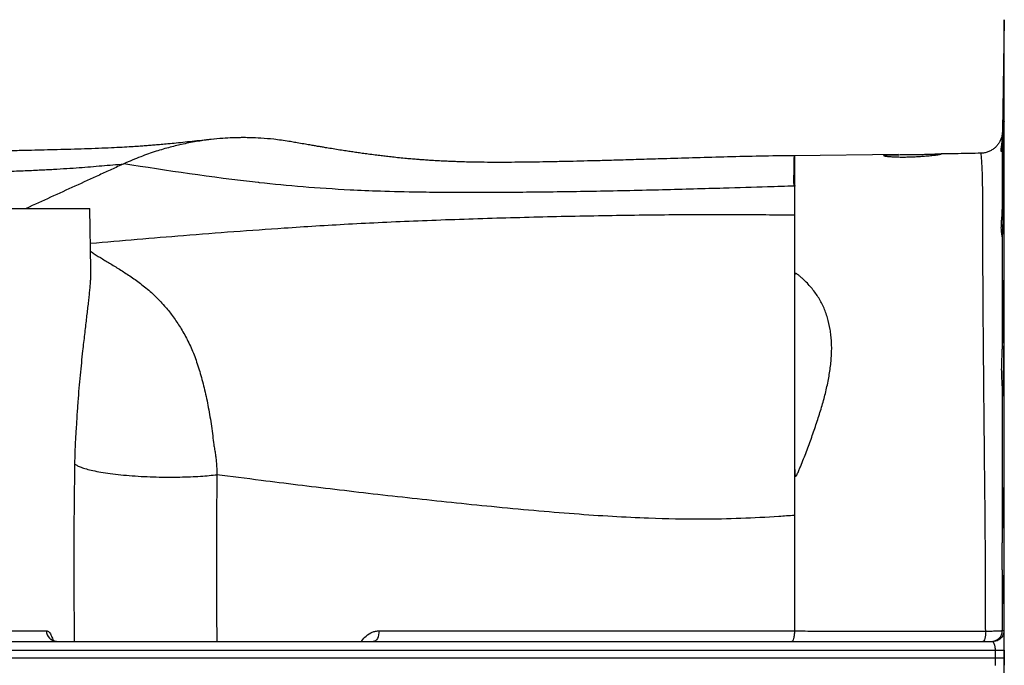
# Model space of a CAD drawing. Header units: millimetres. Extents: x 1137 to 5808, y 1046 to 5834.
# Tile 7 of 18: x 2914 to 3812, y 1739 to 2328. Entities that reach past the tile are written whole.
import ezdxf

# ---------------------------------------------------------------- set-up
doc = ezdxf.new("R2010")
doc.units = ezdxf.units.MM
doc.header["$LTSCALE"] = 2

msp = doc.modelspace()

# ---------------------------------------------------------------- linework, layer by layer
at = {"color": 7, "linetype": 'Continuous', "lineweight": 25}
for p, q in [((3811.6, 2328.24), (3809.81, 2225.91)), ((3620.09, 2204.12), (3620.02, 2204.12)), ((3715.03, 2205.22), (3620.07, 2204.1)), ((3008.71, 2196.8), (3008.6, 2196.75)), ((1398.5, 2156.1), (2977.74, 2156.1)), ((2978.7, 2100.62), (2977.74, 2156.1)), ((2784.29, 1770.93), (2938.08, 1770.93)), ((2777.03, 1761.1), (3801.26, 1761.1)), ((3803.53, 1752.96), (2777.03, 1752.96)), ((3803.53, 1746.1), (3803.53, 1752.96)), ((3811.53, 1752.82), (3811.52, 1746.1)), ((2777.14, 1746.1), (3803.53, 1746.1)), ((3803.53, 1739.24), (3803.53, 1746.1)), ((3811.52, 1746.1), (3811.53, 1739.38))]:
    msp.add_line(p, q, dxfattribs=at)
at = {"color": 8, "linetype": 'Continuous', "lineweight": 25}
for p, q in [((3811.6, 1746.1), (3811.6, 2328.24)), ((3811.6, 1163.96), (3811.6, 1746.1))]:
    msp.add_line(p, q, dxfattribs=at)
at = {"color": 7, "linetype": 'Continuous', "lineweight": 25, "flags": 128}
for points in [[(3809.85, 2129.81), (3809.89, 2129.76), (3810, 2131.11), (3810.13, 2133.94), (3810.28, 2138.15), (3810.47, 2145.15), (3810.62, 2151.98), (3810.78, 2159.67), (3810.92, 2168.02), (3811.06, 2176.78), (3811.19, 2185.71), (3811.3, 2194.55), (3811.39, 2203.05), (3811.45, 2210.97), (3811.5, 2218.08), (3811.52, 2224.2), (3811.52, 2229.12), (3811.5, 2232.74), (3811.45, 2234.92), (3811.38, 2235.62), (3811.29, 2234.82), (3811.18, 2232.54), (3811.06, 2228.84), (3810.92, 2223.83), (3810.77, 2217.64), (3810.62, 2210.47), (3810.46, 2202.5), (3810.31, 2193.97), (3810.16, 2185.12), (3810.03, 2176.19), (3809.91, 2167.45), (3809.81, 2159.14), (3809.77, 2155.25), (3809.77, 2155.25)], [(3241.46, 1770.88), (3241.33, 1768.96), (3241.02, 1767.12), (3240.52, 1765.43), (3239.85, 1763.96), (3239.05, 1762.74), (3238.13, 1761.84), (3237.14, 1761.29), (3236.11, 1761.1)], [(3794.6, 1770.6), (3794.53, 1768.72), (3794.38, 1766.93), (3794.14, 1765.29), (3793.84, 1763.86), (3793.47, 1762.69), (3793.06, 1761.82), (3792.61, 1761.28), (3792.15, 1761.1)], [(3809.7, 1771.09), (3810.05, 1771.09), (3811.26, 1771.1)]]:
    msp.add_lwpolyline(points, dxfattribs=at)
at = {"color": 7, "linetype": 'Continuous', "lineweight": 25}
for centre, radius, start, end in [((2947.79, 1770.81), 9.71, 179.29391, 268.2708), ((3799.7, 1771.1), 10, 270.00435, 359.95156)]:
    msp.add_arc(centre, radius, start, end, dxfattribs=at)
for points, knots in [([(3809.78, 2209.77), (3809.81, 2210.62), (3809.86, 2212.3), (3809.97, 2216.81), (3810.11, 2222.8), (3810.26, 2230.23), (3810.42, 2237.96), (3810.57, 2246.35), (3810.73, 2255.15), (3810.88, 2264.12), (3811.02, 2273), (3811.15, 2281.54), (3811.27, 2289.51), (3811.36, 2296.65), (3811.44, 2302.79), (3811.49, 2307.74), (3811.52, 2311.35), (3811.53, 2313.6), (3811.52, 2313.86), (3811.51, 2313.99)], [0, 0, 0, 0, 0.054944, 0.109889, 0.18284, 0.241358, 0.299875, 0.358392, 0.416909, 0.475428, 0.533947, 0.592463, 0.650979, 0.709489, 0.767998, 0.8265, 0.885002, 0.943498, 1, 1, 1, 1]), ([(3090.23, 2219.2), (3087.49, 2218.91), (3081.69, 2218.28), (3073.21, 2217.37), (3064.69, 2216.48), (3056.66, 2215.66), (3049.33, 2214.95), (3042.89, 2214.36), (3037.3, 2213.88), (3032.27, 2213.47), (3027.3, 2213.09), (3021.7, 2212.68), (3015.05, 2212.25), (3007.07, 2211.78), (2997.33, 2211.3), (2985.71, 2210.81), (2973.28, 2210.36), (2960.72, 2209.97), (2948.36, 2209.63), (2936.39, 2209.33), (2924.8, 2209.06), (2912.08, 2208.78), (2897.39, 2208.48), (2880, 2208.14), (2860.78, 2207.78), (2840.65, 2207.4), (2826.79, 2207.12), (2820.06, 2206.99)], [0, 0, 0, 0, 0.040018, 0.084727, 0.128914, 0.171897, 0.210966, 0.243972, 0.273247, 0.299052, 0.324963, 0.352109, 0.385724, 0.424719, 0.468289, 0.514097, 0.55904, 0.601423, 0.641231, 0.678427, 0.712966, 0.745903, 0.790344, 0.838718, 0.891001, 0.947119, 1, 1, 1, 1]), ([(3161.89, 2216.8), (3161.88, 2216.8), (3161, 2216.96), (3155.54, 2217.86), (3146.17, 2219.16), (3134.41, 2220.17), (3125.29, 2220.57), (3118.54, 2220.67), (3114.41, 2220.64), (3111.71, 2220.59), (3110.16, 2220.55), (3108.92, 2220.51), (3105.18, 2220.37), (3098.35, 2220), (3087.84, 2219.02), (3075.81, 2217.36), (3063.35, 2215.01), (3050.58, 2211.95), (3037.62, 2208.14), (3023.46, 2203.22), (3013.8, 2199.01), (3008.71, 2196.8)], [0, 0, 0, 0, 0.0000858, 0.0172038, 0.1060728, 0.1816882, 0.2438611, 0.2815181, 0.3113574, 0.3233116, 0.3332726, 0.3412298, 0.3471748, 0.405108, 0.4724347, 0.5497161, 0.6377391, 0.7151432, 0.8005881, 0.8950791, 1, 1, 1, 1]), ([(3809.79, 2225.38), (3809.79, 2225.29), (3809.78, 2225.09), (3809.72, 2224.34), (3809.56, 2223.09), (3809.15, 2221.11), (3808.3, 2218.58), (3806.89, 2215.86), (3805.07, 2213.39), (3802.91, 2211.21), (3800.35, 2209.33), (3797.42, 2207.83), (3794.23, 2206.87), (3791.8, 2206.41), (3790.46, 2206.48), (3790.25, 2206.49)], [0, 0, 0, 0, 0.021776, 0.049098, 0.091854, 0.149255, 0.248633, 0.352598, 0.4492, 0.548161, 0.652641, 0.76006, 0.869123, 0.979039, 1, 1, 1, 1]), ([(3809.78, 2209.77), (3809.76, 2209.24), (3809.67, 2208.83), (3809.42, 2208.25), (3809.27, 2208.08), (3809.05, 2208.01), (3808.99, 2208.01), (3808.86, 2208.09), (3808.81, 2208.16), (3808.67, 2208.45), (3808.62, 2208.77), (3808.62, 2209.65), (3808.67, 2210.2), (3808.86, 2211.55), (3808.99, 2212.35), (3809.27, 2214.15), (3809.43, 2215.16), (3809.68, 2217.38), (3809.78, 2218.6), (3809.8, 2219.93)], [0, 0, 0, 0, 0.125, 0.125, 0.25, 0.25, 0.3125, 0.3125, 0.375, 0.375, 0.5, 0.5, 0.625, 0.625, 0.75, 0.75, 0.875, 0.875, 1, 1, 1, 1]), ([(3809.81, 2225.91), (3809.81, 2225.68), (3809.81, 2225.18), (3809.8, 2222.67), (3809.8, 2220.5), (3809.8, 2219.93)], [0, 0, 0, 0, 0.385324, 0.83964, 1, 1, 1, 1]), ([(3620.03, 2204.09), (3619.92, 2204.09), (3609.49, 2204.09), (3589.14, 2203.74), (3559.44, 2203.1), (3531.05, 2202.29), (3505.71, 2201.51), (3483.53, 2200.83), (3464.52, 2200.26), (3447.37, 2199.77), (3432.18, 2199.37), (3419.01, 2199.05), (3406.46, 2198.77), (3394.05, 2198.53), (3381.14, 2198.32), (3368.39, 2198.17), (3355.63, 2198.09), (3343.28, 2198.1), (3332.27, 2198.21), (3323.31, 2198.38), (3317.06, 2198.55), (3312.08, 2198.72), (3307.36, 2198.9), (3302.05, 2199.13), (3296.57, 2199.41), (3291.3, 2199.71), (3286.2, 2200.03), (3281.4, 2200.37), (3276.61, 2200.73), (3271.66, 2201.13), (3266.02, 2201.63), (3259.96, 2202.21), (3253.9, 2202.85), (3248.44, 2203.47), (3243.17, 2204.1), (3237.6, 2204.79), (3231.85, 2205.55), (3226.24, 2206.32), (3221.16, 2207.05), (3216.25, 2207.77), (3211.17, 2208.54), (3205.58, 2209.42), (3199.66, 2210.36), (3194.31, 2211.24), (3189.93, 2211.97), (3186.28, 2212.58), (3182.45, 2213.24), (3177.98, 2214), (3172.69, 2214.91), (3167.24, 2215.86), (3163.54, 2216.51), (3161.89, 2216.8)], [0, 0, 0, 0, 0.000516, 0.0486, 0.095933, 0.142049, 0.186236, 0.221034, 0.253547, 0.283372, 0.310184, 0.333774, 0.354026, 0.378636, 0.402626, 0.427639, 0.453516, 0.480089, 0.50529, 0.525569, 0.541674, 0.551288, 0.56394, 0.578792, 0.593705, 0.608562, 0.622481, 0.636764, 0.649687, 0.664432, 0.681038, 0.700996, 0.720684, 0.738581, 0.753812, 0.771097, 0.791623, 0.808561, 0.824388, 0.839627, 0.85468, 0.871807, 0.890965, 0.908284, 0.920041, 0.930191, 0.940811, 0.953683, 0.968792, 0.986122, 1, 1, 1, 1]), ([(3809.78, 2209.77), (3809.78, 2208.24), (3809.78, 2206.63), (3809.77, 2203.23), (3809.77, 2201.43), (3809.77, 2195.76), (3809.77, 2191.59), (3809.77, 2185.95), (3809.77, 2184.8), (3809.77, 2182.45), (3809.77, 2181.25), (3809.77, 2177.57), (3809.77, 2174.99), (3809.77, 2167), (3809.77, 2161.31), (3809.77, 2155.25)], [0, 0, 0, 0, 0.125, 0.125, 0.25, 0.25, 0.5, 0.5, 0.5625, 0.5625, 0.625, 0.625, 0.75, 0.75, 1, 1, 1, 1]), ([(3753.74, 2205.49), (3753.74, 2205.55), (3753.57, 2205.59), (3753.07, 2205.64), (3752.87, 2205.65), (3752.37, 2205.67), (3752.08, 2205.67), (3751.1, 2205.68), (3750.3, 2205.67), (3748.88, 2205.66), (3748.37, 2205.65), (3747.28, 2205.63), (3746.71, 2205.62), (3744.91, 2205.58), (3743.59, 2205.55), (3741.46, 2205.5), (3740.72, 2205.49), (3739.22, 2205.46), (3737.68, 2205.43), (3736.08, 2205.4), (3734.46, 2205.37), (3733.62, 2205.36), (3731.1, 2205.32), (3729.41, 2205.29), (3726.87, 2205.26), (3726.02, 2205.25), (3724.31, 2205.23), (3723.46, 2205.22), (3720.96, 2205.19), (3719.34, 2205.18), (3716.97, 2205.15), (3716.19, 2205.14), (3714.69, 2205.12), (3713.96, 2205.11), (3711.85, 2205.07), (3710.54, 2205.04), (3708.11, 2204.97), (3707.03, 2204.93), (3705.63, 2204.85), (3705.19, 2204.83), (3704.39, 2204.77), (3704.02, 2204.73), (3703.05, 2204.63), (3702.56, 2204.55), (3702.06, 2204.42), (3701.94, 2204.38), (3701.77, 2204.28), (3701.73, 2204.23), (3701.74, 2204.08), (3701.91, 2203.97), (3702.41, 2203.81), (3702.62, 2203.75), (3703.11, 2203.64), (3703.69, 2203.53), (3704.41, 2203.42), (3705.21, 2203.32), (3705.66, 2203.27), (3707.08, 2203.12), (3708.16, 2203.03), (3709.96, 2202.91), (3710.59, 2202.88), (3711.91, 2202.81), (3712.6, 2202.79), (3714.73, 2202.71), (3716.22, 2202.69), (3718.58, 2202.67), (3719.4, 2202.67), (3721.03, 2202.68), (3721.86, 2202.69), (3724.35, 2202.73), (3726.04, 2202.78), (3729.48, 2202.91), (3731.17, 2202.99), (3733.66, 2203.14), (3734.48, 2203.19), (3736.11, 2203.3), (3736.92, 2203.36), (3739.28, 2203.55), (3740.77, 2203.68), (3742.89, 2203.88), (3743.57, 2203.95), (3744.89, 2204.09), (3745.52, 2204.16), (3747.32, 2204.36), (3748.39, 2204.49), (3749.82, 2204.69), (3750.26, 2204.75), (3751.06, 2204.87), (3751.79, 2204.98), (3752.36, 2205.09), (3752.85, 2205.19), (3753.06, 2205.23), (3753.57, 2205.36), (3753.74, 2205.43), (3753.74, 2205.49)], [0, 0, 0, 0, 0.03125, 0.03125, 0.046875, 0.046875, 0.0625, 0.0625, 0.09375, 0.09375, 0.109375, 0.109375, 0.125, 0.125, 0.15625, 0.15625, 0.171875, 0.171875, 0.1875, 0.203125, 0.203125, 0.21875, 0.21875, 0.25, 0.25, 0.265625, 0.265625, 0.28125, 0.28125, 0.3125, 0.3125, 0.328125, 0.328125, 0.34375, 0.34375, 0.375, 0.375, 0.40625, 0.40625, 0.421875, 0.421875, 0.4375, 0.4375, 0.46875, 0.46875, 0.484375, 0.484375, 0.5, 0.5, 0.53125, 0.53125, 0.546875, 0.546875, 0.5625, 0.578125, 0.578125, 0.59375, 0.59375, 0.625, 0.625, 0.640625, 0.640625, 0.65625, 0.65625, 0.6875, 0.6875, 0.703125, 0.703125, 0.71875, 0.71875, 0.75, 0.75, 0.78125, 0.78125, 0.796875, 0.796875, 0.8125, 0.8125, 0.84375, 0.84375, 0.859375, 0.859375, 0.875, 0.875, 0.90625, 0.90625, 0.921875, 0.921875, 0.9375, 0.953125, 0.953125, 0.96875, 0.96875, 1, 1, 1, 1]), ([(3790.24, 2206.45), (3783.35, 2206.31), (3773.24, 2206.1), (3759.26, 2205.84), (3752.13, 2205.72), (3748.23, 2205.65)], [0, 0, 0, 0, 0.491654, 0.721823, 1, 1, 1, 1]), ([(3008.6, 2196.75), (3006.74, 2195.9), (3004.89, 2195.05), (3001.19, 2193.36), (2999.33, 2192.51), (2993.77, 2189.97), (2990.07, 2188.28), (2978.95, 2183.2), (2971.54, 2179.81), (2949.31, 2169.65), (2934.49, 2162.88), (2919.67, 2156.1)], [0, 0, 0, 0, 0.0625, 0.0625, 0.125, 0.125, 0.25, 0.25, 0.5, 0.5, 1, 1, 1, 1]), ([(3620.18, 2176.49), (3612.14, 2176.24), (3603.97, 2175.98), (3582.67, 2175.32), (3552.3, 2174.4), (3500.61, 2172.95), (3450.93, 2171.84), (3401.94, 2171.03), (3355.09, 2170.53), (3310.67, 2170.5), (3273.09, 2170.88), (3253.65, 2171.32), (3233.08, 2172.01), (3223.93, 2172.41), (3185.26, 2174.42), (3157.5, 2176.78), (3088.11, 2184.41), (3048.21, 2190.63), (3008.71, 2196.8)], [0.3213436, 0.3213436, 0.3213436, 0.3213436, 0.3475247, 0.3475247, 0.3884734, 0.4408323, 0.4934374, 0.5177175, 0.5640664, 0.6099118, 0.6335626, 0.6709803, 0.6709803, 0.7031813, 0.7031813, 0.8125533, 0.8140428, 1, 1, 1, 1]), ([(3620.18, 2176.49), (3620.18, 2175.4), (3620.18, 2173.26), (3620.18, 2170.08), (3620.18, 2166.83), (3620.18, 2163.52), (3620.18, 2160.13), (3620.18, 2156.69), (3620.18, 2153.23), (3620.18, 2150.94), (3620.18, 2149.8)], [0.79266945, 0.79266945, 0.79266945, 0.79266945, 0.79584917, 0.79902889, 0.80220861, 0.80538833, 0.80856805, 0.81174777, 0.81492749, 0.81810721, 0.81810721, 0.81810721, 0.81810721]), ([(3809.77, 2130.23), (3809.76, 2130.52), (3809.68, 2130.92), (3809.49, 2131.92), (3809.37, 2132.51), (3809.16, 2133.91), (3809.06, 2134.71), (3808.92, 2136.51), (3808.88, 2137.5), (3808.88, 2139.64), (3808.92, 2140.79), (3809.06, 2143.27), (3809.15, 2144.6), (3809.37, 2147.42), (3809.49, 2148.89), (3809.68, 2151.97), (3809.76, 2153.58), (3809.77, 2155.25)], [0, 0, 0, 0, 0.125, 0.125, 0.25, 0.25, 0.375, 0.375, 0.5, 0.5, 0.625, 0.625, 0.75, 0.75, 0.875, 0.875, 1, 1, 1, 1]), ([(3620.18, 2149.8), (3620.18, 2146.83), (3620.18, 2140.46), (3620.18, 2126.06), (3620.18, 2105.04), (3620.18, 2075.29), (3620.18, 2041.42), (3620.18, 2013.61), (3620.18, 1997.53), (3620.18, 1994.52)], [0.81810721, 0.81810721, 0.81810721, 0.81810721, 0.82643615, 0.83476509, 0.85142296, 0.86808084, 0.88473872, 0.90139659, 0.90518289, 0.90518289, 0.90518289, 0.90518289]), ([(3809.77, 2130.23), (3809.77, 2123.12), (3809.77, 2115.64), (3809.77, 2099.93), (3809.77, 2091.7), (3809.77, 2080.93), (3809.77, 2078.76), (3809.77, 2074.35), (3809.77, 2072.13), (3809.76, 2065.4), (3809.76, 2060.86), (3809.76, 2047.02), (3809.76, 2037.53), (3809.76, 2027.79)], [0, 0, 0, 0, 0.25, 0.25, 0.5, 0.5, 0.5625, 0.5625, 0.625, 0.625, 0.75, 0.75, 1, 1, 1, 1]), ([(3620.18, 1994.52), (3620.19, 1996.67), (3620.2, 1998.8), (3620.21, 2003.02), (3620.21, 2005.12), (3620.19, 2009.27), (3620.18, 2011.34), (3620.17, 2015.43), (3620.18, 2017.47), (3620.18, 2023.52), (3620.18, 2027.49), (3620.2, 2033.36), (3620.21, 2035.3), (3620.22, 2039.15), (3620.23, 2041.05), (3620.23, 2046.73), (3620.25, 2050.46), (3620.23, 2057.78), (3620.19, 2061.38), (3620.19, 2068.46), (3620.22, 2071.94), (3620.2, 2077.05), (3620.18, 2078.74), (3620.14, 2082.09), (3620.13, 2083.75), (3620.14, 2087.02), (3620.15, 2088.64), (3620.19, 2091.04), (3620.2, 2091.84), (3620.26, 2093.43), (3620.29, 2094.21), (3620.39, 2095.2), (3620.41, 2095.39), (3620.48, 2095.79), (3620.51, 2095.98), (3620.6, 2096.28), (3620.64, 2096.38), (3620.71, 2096.52), (3620.74, 2096.57), (3620.82, 2096.66), (3620.86, 2096.7), (3620.98, 2096.78), (3621.06, 2096.8), (3621.21, 2096.82), (3621.29, 2096.81), (3621.5, 2096.77), (3621.62, 2096.72), (3621.97, 2096.57), (3622.18, 2096.44), (3622.58, 2096.19), (3622.78, 2096.06), (3623.35, 2095.66), (3623.71, 2095.38), (3624.79, 2094.55), (3625.48, 2093.97), (3626.85, 2092.8), (3627.52, 2092.21), (3629.49, 2090.39), (3630.76, 2089.15), (3633.19, 2086.6), (3634.37, 2085.3), (3637.73, 2081.29), (3639.76, 2078.47), (3642.55, 2074.06), (3643.44, 2072.56), (3645.11, 2069.48), (3645.91, 2067.9), (3647.38, 2064.69), (3648.05, 2063.05), (3649.28, 2059.73), (3649.84, 2058.04), (3651.35, 2052.89), (3652.17, 2049.36), (3653.1, 2043.89), (3653.35, 2042.04), (3653.76, 2038.29), (3653.92, 2036.38), (3654.23, 2030.64), (3654.22, 2026.75), (3653.94, 2020.82), (3653.8, 2018.83), (3653.43, 2014.83), (3653.2, 2012.81), (3652.66, 2008.74), (3652.34, 2006.69), (3651.66, 2002.57), (3651.28, 2000.49), (3650.46, 1996.3), (3650.02, 1994.2), (3649.06, 1990), (3648.55, 1987.9), (3646.93, 1981.59), (3645.74, 1977.36), (3643.19, 1968.87), (3641.81, 1964.61), (3638.97, 1956.04), (3637.49, 1951.73), (3634.41, 1943.06), (3632.81, 1938.7), (3629.48, 1929.95), (3627.75, 1925.54), (3625.48, 1920.04), (3625.02, 1918.94), (3624.08, 1916.74), (3623.6, 1915.64), (3622.84, 1914.01), (3622.58, 1913.47), (3622.15, 1912.68), (3621.99, 1912.41), (3621.72, 1912.05), (3621.63, 1911.93), (3621.44, 1911.8), (3621.36, 1911.76), (3621.21, 1911.79), (3621.15, 1911.84), (3621.02, 1912.01), (3620.98, 1912.15), (3620.9, 1912.42), (3620.86, 1912.56), (3620.78, 1912.98), (3620.75, 1913.27), (3620.65, 1914.13), (3620.61, 1914.7), (3620.5, 1916.42), (3620.46, 1917.57), (3620.38, 1919.87), (3620.35, 1921.01), (3620.28, 1924.45), (3620.24, 1926.73), (3620.17, 1933.57), (3620.17, 1938.09), (3620.19, 1947.08), (3620.21, 1951.53), (3620.22, 1958.15), (3620.22, 1960.35), (3620.21, 1964.71), (3620.2, 1966.89), (3620.18, 1973.38), (3620.18, 1977.67), (3620.17, 1984.03), (3620.17, 1986.15), (3620.16, 1989.3), (3620.17, 1990.35), (3620.17, 1991.92), (3620.17, 1992.44), (3620.17, 1993.22), (3620.17, 1993.61), (3620.18, 1994.07), (3620.18, 1994.26), (3620.18, 1994.39), (3620.18, 1994.46), (3620.18, 1994.52)], [0, 0, 0, 0, 0.015625, 0.015625, 0.03125, 0.03125, 0.046875, 0.046875, 0.0625, 0.0625, 0.09375, 0.09375, 0.109375, 0.109375, 0.125, 0.125, 0.15625, 0.15625, 0.1875, 0.1875, 0.21875, 0.21875, 0.234375, 0.234375, 0.25, 0.25, 0.265625, 0.265625, 0.273438, 0.273438, 0.28125, 0.28125, 0.283203, 0.283203, 0.285156, 0.285156, 0.286133, 0.286133, 0.286621, 0.286621, 0.287109, 0.287109, 0.287598, 0.287598, 0.288086, 0.288086, 0.289063, 0.289063, 0.291016, 0.291016, 0.292969, 0.292969, 0.296875, 0.296875, 0.304688, 0.304688, 0.3125, 0.3125, 0.328125, 0.328125, 0.34375, 0.34375, 0.375, 0.375, 0.390625, 0.390625, 0.40625, 0.40625, 0.421875, 0.421875, 0.4375, 0.4375, 0.46875, 0.46875, 0.484375, 0.484375, 0.5, 0.5, 0.53125, 0.53125, 0.546875, 0.546875, 0.5625, 0.5625, 0.578125, 0.578125, 0.59375, 0.59375, 0.609375, 0.609375, 0.625, 0.625, 0.65625, 0.65625, 0.6875, 0.6875, 0.71875, 0.71875, 0.75, 0.75, 0.78125, 0.78125, 0.789063, 0.789063, 0.796875, 0.796875, 0.800781, 0.800781, 0.802734, 0.802734, 0.803711, 0.803711, 0.804199, 0.804199, 0.804688, 0.804688, 0.805664, 0.805664, 0.806641, 0.806641, 0.808594, 0.808594, 0.8125, 0.8125, 0.820313, 0.820313, 0.828125, 0.828125, 0.84375, 0.84375, 0.875, 0.875, 0.90625, 0.90625, 0.921875, 0.921875, 0.9375, 0.9375, 0.96875, 0.96875, 0.984375, 0.984375, 0.992188, 0.992188, 0.996094, 0.996094, 0.998047, 0.999023, 0.999512, 0.999512, 1, 1, 1, 1]), ([(3809.75, 1994.15), (3809.76, 1993.29), (3809.77, 1992.49), (3809.8, 1990.98), (3809.81, 1990.29), (3809.86, 1988.36), (3809.89, 1987.34), (3809.95, 1986.17), (3809.97, 1985.84), (3810.01, 1985.32), (3810.03, 1985.12), (3810.1, 1984.71), (3810.14, 1984.71), (3810.22, 1985.09), (3810.24, 1985.28), (3810.28, 1985.67), (3810.29, 1985.81), (3810.32, 1986.14), (3810.33, 1986.31), (3810.39, 1987.28), (3810.45, 1988.3), (3810.53, 1990.19), (3810.55, 1990.87), (3810.61, 1992.37), (3810.63, 1993.18), (3810.71, 1995.77), (3810.76, 1997.71), (3810.84, 2000.92), (3810.87, 2002.03), (3810.92, 2004.34), (3810.94, 2005.52), (3811.01, 2009.2), (3811.06, 2011.8), (3811.12, 2015.94), (3811.14, 2017.34), (3811.18, 2020.17), (3811.2, 2021.61), (3811.26, 2025.96), (3811.3, 2028.94), (3811.36, 2035.04), (3811.39, 2038.07), (3811.42, 2042.6), (3811.44, 2044.11), (3811.46, 2047.11), (3811.47, 2048.61), (3811.49, 2053.08), (3811.5, 2055.96), (3811.52, 2060.13), (3811.52, 2061.49), (3811.53, 2064.17), (3811.53, 2065.49), (3811.53, 2069.33), (3811.52, 2071.72), (3811.51, 2075.03), (3811.51, 2076.1), (3811.5, 2077.63), (3811.49, 2078.12), (3811.49, 2079.1), (3811.48, 2079.58), (3811.46, 2081.88), (3811.44, 2083.49), (3811.41, 2085.58), (3811.4, 2086.21), (3811.37, 2087.37), (3811.35, 2087.89), (3811.31, 2089.26), (3811.27, 2089.92), (3811.22, 2090.51), (3811.2, 2090.65), (3811.16, 2090.79), (3811.14, 2090.8), (3811.07, 2090.61), (3811.03, 2090.23), (3810.96, 2089.28), (3810.93, 2088.89), (3810.88, 2088), (3810.86, 2087.48), (3810.78, 2085.77), (3810.73, 2084.4), (3810.65, 2082), (3810.63, 2081.15), (3810.57, 2079.32), (3810.55, 2078.35), (3810.47, 2075.31), (3810.41, 2073.1), (3810.34, 2069.55), (3810.31, 2068.32), (3810.26, 2065.77), (3810.23, 2064.46), (3810.16, 2060.44), (3810.11, 2057.67), (3810.05, 2053.37), (3810.03, 2051.91), (3809.99, 2049.69), (3809.98, 2048.94), (3809.96, 2047.44), (3809.95, 2046.68), (3809.9, 2042.93), (3809.87, 2039.91), (3809.82, 2035.36), (3809.81, 2033.85), (3809.79, 2031.56), (3809.78, 2030.8), (3809.77, 2029.29), (3809.76, 2028.54), (3809.76, 2027.79)], [0, 0, 0, 0, 0.015625, 0.015625, 0.03125, 0.03125, 0.0625, 0.0625, 0.078125, 0.078125, 0.09375, 0.09375, 0.125, 0.125, 0.140625, 0.140625, 0.148437, 0.148437, 0.15625, 0.15625, 0.1875, 0.1875, 0.203125, 0.203125, 0.21875, 0.21875, 0.25, 0.25, 0.265625, 0.265625, 0.28125, 0.28125, 0.3125, 0.3125, 0.328125, 0.328125, 0.34375, 0.34375, 0.375, 0.375, 0.40625, 0.40625, 0.421875, 0.421875, 0.4375, 0.4375, 0.46875, 0.46875, 0.484375, 0.484375, 0.5, 0.5, 0.53125, 0.53125, 0.546875, 0.546875, 0.554687, 0.554687, 0.5625, 0.5625, 0.59375, 0.59375, 0.609375, 0.609375, 0.625, 0.625, 0.65625, 0.65625, 0.671875, 0.671875, 0.6875, 0.6875, 0.71875, 0.71875, 0.734375, 0.734375, 0.75, 0.75, 0.78125, 0.78125, 0.796875, 0.796875, 0.8125, 0.8125, 0.84375, 0.84375, 0.859375, 0.859375, 0.875, 0.875, 0.90625, 0.90625, 0.921875, 0.921875, 0.929687, 0.929687, 0.9375, 0.9375, 0.96875, 0.96875, 0.984375, 0.984375, 0.992187, 0.992187, 1, 1, 1, 1]), ([(3809.75, 1994.15), (3809.72, 1996.12), (3809.56, 1998.33), (3809.36, 2002), (3809.29, 2003.28), (3809.21, 2005.97), (3809.19, 2007.37), (3809.19, 2011.69), (3809.29, 2014.71), (3809.49, 2019.47), (3809.57, 2021.1), (3809.69, 2024.41), (3809.74, 2026.09), (3809.76, 2027.79)], [0, 0, 0, 0, 0.25, 0.25, 0.375, 0.375, 0.5, 0.5, 0.75, 0.75, 0.875, 0.875, 1, 1, 1, 1]), ([(3620.18, 1994.52), (3620.18, 1984.32), (3620.18, 1960.25), (3620.18, 1927.82), (3620.18, 1898.48), (3620.18, 1883.6), (3620.18, 1876.12)], [0.90518289, 0.90518289, 0.90518289, 0.90518289, 0.91805447, 0.93471235, 0.94304128, 0.95137023, 0.95137023, 0.95137023, 0.95137023]), ([(3809.75, 1994.15), (3809.75, 1983.15), (3809.74, 1971.86), (3809.74, 1957.38), (3809.74, 1954.46), (3809.74, 1948.59), (3809.73, 1945.64), (3809.73, 1936.73), (3809.73, 1930.76), (3809.73, 1918.75), (3809.72, 1912.71), (3809.72, 1900.57), (3809.72, 1894.46), (3809.71, 1876.05), (3809.71, 1863.66), (3809.71, 1851.15)], [0, 0, 0, 0, 0.25, 0.25, 0.3125, 0.3125, 0.375, 0.375, 0.5, 0.5, 0.625, 0.625, 0.75, 0.75, 1, 1, 1, 1]), ([(2964.05, 1922.89), (2964.65, 1922.42), (2965.42, 1921.94), (2967.33, 1920.96), (2968.48, 1920.46), (2971.19, 1919.46), (2972.75, 1918.95), (2976.32, 1917.95), (2978.32, 1917.46), (2982.75, 1916.49), (2985.18, 1916.02), (2990.46, 1915.12), (2993.31, 1914.69), (2999.35, 1913.88), (3002.54, 1913.51), (3009.21, 1912.83), (3012.69, 1912.52), (3019.8, 1912), (3023.45, 1911.77), (3030.8, 1911.41), (3034.51, 1911.27), (3041.88, 1911.08), (3045.54, 1911.02), (3052.71, 1911), (3056.23, 1911.03), (3063.03, 1911.16), (3066.32, 1911.26), (3072.61, 1911.52), (3075.62, 1911.69), (3081.31, 1912.06), (3083.99, 1912.28), (3089.03, 1912.74), (3091.39, 1912.99), (3093.57, 1913.25)], [0, 0, 0, 0, 0.0625, 0.0625, 0.125, 0.125, 0.1875, 0.1875, 0.25, 0.25, 0.3125, 0.3125, 0.375, 0.375, 0.4375, 0.4375, 0.5, 0.5, 0.5625, 0.5625, 0.625, 0.625, 0.6875, 0.6875, 0.75, 0.75, 0.8125, 0.8125, 0.875, 0.875, 0.9375, 0.9375, 1, 1, 1, 1]), ([(3620.18, 1876.12), (3615.45, 1875.75), (3588.18, 1873.76), (3559.97, 1872.71), (3519.98, 1872.56), (3483.41, 1873.16), (3420.47, 1877), (3358.58, 1882.57), (3296.37, 1888.89), (3235.9, 1895.53), (3177.46, 1902.49), (3130.3, 1908.43), (3106.46, 1911.55), (3093.57, 1913.25)], [0.270204, 0.270204, 0.270204, 0.270204, 0.2836701, 0.3475247, 0.3475247, 0.3884734, 0.4408323, 0.4934374, 0.5177175, 0.5640664, 0.6099118, 0.6335626, 0.6645036, 0.6645036, 0.6645036, 0.6645036]), ([(3809.7, 1826.59), (3809.71, 1825.13), (3809.72, 1823.68), (3809.74, 1820.89), (3809.75, 1819.54), (3809.79, 1815.61), (3809.82, 1813.16), (3809.87, 1809.75), (3809.89, 1808.67), (3809.92, 1806.63), (3809.96, 1804.71), (3810.01, 1803.03), (3810.04, 1801.86), (3810.05, 1801.48), (3810.08, 1800.76), (3810.09, 1800.42), (3810.15, 1798.78), (3810.2, 1797.76), (3810.28, 1796.63), (3810.31, 1796.33), (3810.36, 1795.86), (3810.39, 1795.69), (3810.47, 1795.43), (3810.53, 1795.54), (3810.61, 1796.15), (3810.64, 1796.42), (3810.68, 1796.94), (3810.69, 1797.13), (3810.72, 1797.55), (3810.74, 1797.77), (3810.8, 1798.99), (3810.86, 1800.22), (3810.94, 1802.48), (3810.96, 1803.3), (3811.01, 1805.07), (3811.06, 1806.95), (3811.11, 1809.07), (3811.15, 1811.3), (3811.17, 1812.47), (3811.24, 1816.09), (3811.27, 1818.67), (3811.33, 1822.8), (3811.34, 1824.22), (3811.37, 1827.14), (3811.39, 1828.62), (3811.43, 1833.12), (3811.45, 1836.2), (3811.47, 1840.14), (3811.48, 1840.94), (3811.49, 1842.54), (3811.49, 1843.35), (3811.5, 1845.75), (3811.51, 1847.36), (3811.52, 1852.15), (3811.53, 1855.32), (3811.53, 1860.06), (3811.53, 1861.64), (3811.52, 1864.73), (3811.52, 1866.24), (3811.51, 1870.71), (3811.49, 1873.57), (3811.46, 1877.69), (3811.45, 1879.03), (3811.43, 1881.59), (3811.41, 1884.06), (3811.38, 1886.33), (3811.36, 1887.96), (3811.35, 1888.5), (3811.33, 1889.53), (3811.33, 1890.04), (3811.28, 1892.5), (3811.24, 1894.21), (3811.18, 1896.4), (3811.16, 1897.07), (3811.12, 1898.27), (3811.09, 1898.81), (3811.02, 1900.2), (3810.97, 1900.84), (3810.9, 1901.37), (3810.87, 1901.48), (3810.83, 1901.53), (3810.82, 1901.53), (3810.79, 1901.49), (3810.78, 1901.45), (3810.71, 1901.17), (3810.65, 1900.66), (3810.57, 1899.47), (3810.54, 1899), (3810.49, 1897.91), (3810.46, 1897.31), (3810.37, 1895.29), (3810.32, 1893.7), (3810.25, 1891.39), (3810.24, 1890.91), (3810.21, 1889.93), (3810.2, 1889.41), (3810.16, 1887.85), (3810.14, 1886.76), (3810.06, 1883.33), (3810.02, 1880.86), (3809.95, 1876.86), (3809.93, 1875.48), (3809.89, 1872.66), (3809.88, 1871.23), (3809.82, 1866.84), (3809.79, 1863.81), (3809.76, 1859.88), (3809.76, 1859.09), (3809.74, 1857.51), (3809.74, 1856.72), (3809.72, 1854.34), (3809.71, 1852.75), (3809.71, 1851.15)], [0, 0, 0, 0, 0.015625, 0.015625, 0.03125, 0.03125, 0.0625, 0.0625, 0.078125, 0.078125, 0.09375, 0.109375, 0.109375, 0.117188, 0.117188, 0.125, 0.125, 0.15625, 0.15625, 0.171875, 0.171875, 0.1875, 0.1875, 0.21875, 0.21875, 0.234375, 0.234375, 0.242188, 0.242188, 0.25, 0.25, 0.28125, 0.28125, 0.296875, 0.296875, 0.3125, 0.328125, 0.328125, 0.34375, 0.34375, 0.375, 0.375, 0.390625, 0.390625, 0.40625, 0.40625, 0.4375, 0.4375, 0.445313, 0.445313, 0.453125, 0.453125, 0.46875, 0.46875, 0.5, 0.5, 0.515625, 0.515625, 0.53125, 0.53125, 0.5625, 0.5625, 0.578125, 0.578125, 0.59375, 0.609375, 0.609375, 0.617188, 0.617188, 0.625, 0.625, 0.65625, 0.65625, 0.671875, 0.671875, 0.6875, 0.6875, 0.71875, 0.71875, 0.734375, 0.734375, 0.742188, 0.742188, 0.75, 0.75, 0.78125, 0.78125, 0.796875, 0.796875, 0.8125, 0.8125, 0.84375, 0.84375, 0.851563, 0.851563, 0.859375, 0.859375, 0.875, 0.875, 0.90625, 0.90625, 0.921875, 0.921875, 0.9375, 0.9375, 0.96875, 0.96875, 0.976563, 0.976563, 0.984375, 0.984375, 1, 1, 1, 1]), ([(3620.18, 1876.12), (3620.18, 1870.67), (3620.18, 1859.79), (3620.18, 1838.13), (3620.18, 1811.15), (3620.18, 1786.88), (3620.18, 1773.36), (3620.18, 1770.68)], [0.95137023, 0.95137023, 0.95137023, 0.95137023, 0.95744895, 0.96352767, 0.97568511, 0.98784256, 0.9908433, 0.9908433, 0.9908433, 0.9908433]), ([(3809.7, 1826.59), (3809.69, 1828.52), (3809.67, 1830.48), (3809.62, 1834.47), (3809.61, 1836.49), (3809.61, 1839.58), (3809.61, 1840.61), (3809.63, 1842.7), (3809.63, 1843.76), (3809.67, 1846.92), (3809.7, 1849.04), (3809.71, 1851.15)], [0, 0, 0, 0, 0.25, 0.25, 0.5, 0.5, 0.625, 0.625, 0.75, 0.75, 1, 1, 1, 1]), ([(3809.7, 1826.59), (3809.7, 1817.45), (3809.7, 1808.25), (3809.7, 1794.34), (3809.7, 1789.69), (3809.7, 1780.39), (3809.7, 1775.74), (3809.7, 1771.09)], [0, 0, 0, 0, 0.5, 0.5, 0.75, 0.75, 1, 1, 1, 1]), ([(3241.46, 1770.88), (3256.09, 1770.88), (3270.91, 1770.88), (3293.38, 1770.88), (3300.92, 1770.88), (3316.07, 1770.88), (3323.69, 1770.88), (3361.98, 1770.88), (3393.11, 1770.87), (3440.54, 1770.86), (3456.47, 1770.85), (3488.58, 1770.83), (3504.76, 1770.82), (3537.36, 1770.79), (3553.78, 1770.77), (3586.87, 1770.73), (3603.54, 1770.7), (3620.34, 1770.68)], [0, 0, 0, 0, 0.125, 0.125, 0.1875, 0.1875, 0.25, 0.25, 0.5, 0.5, 0.625, 0.625, 0.75, 0.75, 0.875, 0.875, 1, 1, 1, 1]), ([(3620.18, 1770.68), (3620.18, 1769.41), (3620.12, 1768.15), (3619.89, 1765.83), (3619.72, 1764.77), (3619.3, 1763), (3619.05, 1762.3), (3618.49, 1761.35), (3618.2, 1761.1), (3617.9, 1761.1)], [0, 0, 0, 0, 0.25, 0.25, 0.5, 0.5, 0.75, 0.75, 1, 1, 1, 1]), ([(3620.18, 1770.68), (3626.64, 1770.68), (3633.11, 1770.68), (3639.57, 1770.67), (3665.42, 1770.66), (3691.28, 1770.64), (3717.13, 1770.63), (3722.94, 1770.63), (3728.75, 1770.63), (3734.56, 1770.62), (3754.57, 1770.62), (3774.59, 1770.61), (3794.6, 1770.6)], [0, 0, 0, 0, 0.01, 0.01, 0.01, 0.05, 0.05, 0.05, 0.05898755, 0.05898755, 0.05898755, 0.08995112, 0.08995112, 0.08995112, 0.08995112]), ([(3794.6, 1770.6), (3796.73, 1770.62), (3798.71, 1770.64), (3801.48, 1770.68), (3802.34, 1770.7), (3803.94, 1770.74), (3804.69, 1770.76), (3805.71, 1770.79), (3806.03, 1770.81), (3806.64, 1770.83), (3806.92, 1770.84), (3807.71, 1770.88), (3808.16, 1770.9), (3808.71, 1770.94), (3808.88, 1770.96), (3809.16, 1770.98), (3809.28, 1771), (3809.57, 1771.04), (3809.68, 1771.07), (3809.7, 1771.09)], [0, 0, 0, 0, 0.25, 0.25, 0.375, 0.375, 0.5, 0.5, 0.5625, 0.5625, 0.625, 0.625, 0.75, 0.75, 0.8125, 0.8125, 0.875, 0.875, 1, 1, 1, 1]), ([(3811.26, 1771.1), (3811.26, 1769.92), (3811.04, 1768.65), (3810.31, 1766.8), (3810, 1766.2), (3809.25, 1765.06), (3808.81, 1764.52), (3807.84, 1763.54), (3807.3, 1763.11), (3806.16, 1762.36), (3805.55, 1762.05), (3803.71, 1761.32), (3802.44, 1761.1), (3801.26, 1761.1)], [0, 0, 0, 0, 0.25, 0.25, 0.375, 0.375, 0.5, 0.5, 0.625, 0.625, 0.75, 0.75, 1, 1, 1, 1]), ([(3811.53, 1753.11), (3811.53, 1755.79), (3811.52, 1758.04), (3811.5, 1762.07), (3811.48, 1763.84), (3811.44, 1766.95), (3811.41, 1768.27), (3811.35, 1770.32), (3811.31, 1771.1), (3811.26, 1771.1)], [0, 0, 0, 0, 0.25, 0.25, 0.5, 0.5, 0.75, 0.75, 1, 1, 1, 1]), ([(2947.42, 1761.17), (2947.21, 1761.15), (2946.32, 1761.08), (2944.89, 1761.51), (2943.53, 1762.2), (2942.77, 1762.82), (2942.51, 1763.16), (2942.55, 1763.1), (2942.56, 1763.09)], [0, 0, 0, 0, 0.077959, 0.333409, 0.558006, 0.764099, 0.963984, 1, 1, 1, 1]), ([(3803.53, 1752.96), (3803.53, 1753.1), (3803.53, 1753.36), (3803.51, 1753.76), (3803.49, 1754.16), (3803.47, 1754.56), (3803.43, 1754.94), (3803.38, 1755.33), (3803.33, 1755.71), (3803.27, 1756.08), (3803.14, 1756.73), (3802.89, 1757.72), (3802.5, 1758.79), (3802.13, 1759.6), (3801.88, 1760.1), (3801.69, 1760.43), (3801.55, 1760.67), (3801.44, 1760.86), (3801.36, 1761), (3801.29, 1761.09), (3801.27, 1761.1), (3801.26, 1761.1)], [0, 0, 0, 0, 0.030979, 0.061903, 0.092785, 0.123639, 0.154478, 0.185315, 0.216164, 0.247038, 0.27795, 0.383643, 0.514478, 0.613793, 0.689021, 0.740157, 0.791743, 0.843449, 0.895348, 0.947508, 1, 1, 1, 1]), ([(3811.53, 1752.82), (3811.51, 1752.84), (3811.29, 1752.86), (3810.47, 1752.89), (3809.87, 1752.91), (3808.4, 1752.93), (3807.52, 1752.94), (3805.6, 1752.96), (3804.56, 1752.96), (3803.53, 1752.96)], [0, 0, 0, 0, 0.25, 0.25, 0.5, 0.5, 0.75, 0.75, 1, 1, 1, 1]), ([(3803.53, 1746.1), (3804.05, 1746.1), (3804.56, 1746.1), (3805.57, 1746.1), (3806.07, 1746.1), (3807.03, 1746.1), (3807.49, 1746.1), (3808.35, 1746.1), (3808.76, 1746.1), (3809.5, 1746.1), (3809.83, 1746.1), (3810.42, 1746.1), (3810.67, 1746.1), (3811.08, 1746.1), (3811.24, 1746.1), (3811.4, 1746.1), (3811.44, 1746.1), (3811.5, 1746.1), (3811.52, 1746.1), (3811.52, 1746.1)], [0, 0, 0, 0, 0.125, 0.125, 0.25, 0.25, 0.375, 0.375, 0.5, 0.5, 0.625, 0.625, 0.75, 0.75, 0.875, 0.875, 0.9375, 0.9375, 1, 1, 1, 1])]:
    msp.add_open_spline(points, degree=3, knots=knots, dxfattribs=at)
at = {"color": 8, "linetype": 'Continuous', "lineweight": 25}
for points, knots in [([(3619.9, 2176.48), (3619.9, 2176.48), (3619.9, 2177.47), (3619.63, 2181.47), (3619.82, 2187.77), (3620.12, 2194.36), (3620.1, 2198.77), (3619.97, 2201.56), (3620.14, 2203.19), (3620.24, 2204.04), (3620.08, 2204.01), (3620.01, 2204)], [0, 0, 0, 0, 0.000001, 0.054332, 0.227774, 0.401129, 0.5752, 0.692479, 0.809755, 0.927928, 1, 1, 1, 1]), ([(3620.08, 2204.01), (3620.15, 2204.02), (3620.34, 2204.05), (3620.27, 2203.21), (3620.08, 2201.58), (3620.36, 2198.79), (3620.44, 2194.38), (3620.22, 2187.79), (3620.18, 2181.52), (3620.41, 2177.48), (3620.46, 2176.51)], [0, 0, 0, 0, 0.075152, 0.192, 0.309514, 0.42727, 0.599834, 0.773123, 0.94573, 1, 1, 1, 1]), ([(3794.6, 1770.6), (3794.59, 1777.57), (3794.57, 1792.76), (3794.5, 1816.03), (3794.39, 1840.36), (3794.23, 1864.64), (3794.01, 1888.8), (3793.75, 1912.75), (3793.5, 1936.02), (3793.27, 1958.52), (3793.06, 1980.21), (3792.87, 2001.43), (3792.69, 2022.06), (3792.52, 2042.03), (3792.38, 2061.49), (3792.25, 2080.27), (3792.15, 2098.26), (3792.06, 2115.18), (3792, 2130.93), (3791.96, 2145.38), (3791.94, 2157.85), (3791.93, 2168.51), (3791.86, 2177.59), (3791.72, 2185.58), (3791.47, 2192.47), (3791.17, 2198.13), (3790.87, 2202.37), (3790.61, 2205.06), (3790.4, 2206.39), (3790.28, 2206.3), (3790.24, 2206.27)], [0, 0, 0, 0, 0.029922, 0.065168, 0.100439, 0.135686, 0.171822, 0.207982, 0.244112, 0.279338, 0.31459, 0.349815, 0.386061, 0.422336, 0.458582, 0.497143, 0.535739, 0.5743, 0.614215, 0.654169, 0.694085, 0.729809, 0.765557, 0.801285, 0.837862, 0.874461, 0.911029, 0.946368, 0.981733, 1, 1, 1, 1]), ([(2881.65, 2189.35), (2881.86, 2189.36), (2888.46, 2189.53), (2900.4, 2189.91), (2917.07, 2190.5), (2931.85, 2191.14), (2944.71, 2191.82), (2956.77, 2192.57), (2971.59, 2193.61), (2988.59, 2195), (3001.94, 2196.17), (3008.6, 2196.75)], [0, 0, 0, 0, 0.003342, 0.106398, 0.208576, 0.310207, 0.411528, 0.512034, 0.611886, 0.806636, 1, 1, 1, 1]), ([(3620.18, 2149.8), (3611.47, 2149.92), (3593.72, 2150.16), (3566.65, 2150.32), (3538.46, 2150.34), (3508.89, 2150.18), (3477.8, 2149.85), (3445.14, 2149.35), (3411.75, 2148.7), (3377.93, 2147.9), (3344.15, 2146.96), (3310.33, 2145.87), (3277.02, 2144.62), (3244.71, 2143.22), (3213.72, 2141.66), (3183.79, 2139.9), (3133.89, 2136.63), (3065.62, 2131.55), (3006.6, 2126.51), (2978.3, 2124.09)], [0, 0, 0, 0, 0.036391, 0.074109, 0.113606, 0.155427, 0.19989, 0.247186, 0.297277, 0.346905, 0.398301, 0.450682, 0.503206, 0.555002, 0.605402, 0.654207, 0.702879, 0.857531, 1, 1, 1, 1]), ([(2978.42, 2117.01), (2979.49, 2116.26), (2982.76, 2113.98), (2989.34, 2109.94), (2997.85, 2104.8), (3007.09, 2099.18), (3016.74, 2092.89), (3026.59, 2085.65), (3036.39, 2077.15), (3045.2, 2068.05), (3052.91, 2058.54), (3059.57, 2048.88), (3065.77, 2038.02), (3071.55, 2026.13), (3076.29, 2012.74), (3080.54, 1998.33), (3084.21, 1982.83), (3087.26, 1966.23), (3089.47, 1952.11), (3090.41, 1941.81), (3091.52, 1936.33), (3092.18, 1931.76), (3092.75, 1927.19), (3093.18, 1922.59), (3093.49, 1917.96), (3093.55, 1914.82), (3093.57, 1913.25)], [0, 0, 0, 0, 0.025518, 0.077894, 0.132459, 0.189238, 0.247424, 0.308248, 0.371744, 0.437233, 0.487864, 0.539311, 0.591504, 0.644414, 0.696519, 0.748252, 0.799713, 0.851038, 0.902438, 0.92424, 0.937303, 0.950113, 0.962736, 0.975205, 0.987594, 1, 1, 1, 1]), ([(2964.05, 1922.89), (2964.09, 1925.17), (2964.18, 1929.75), (2964.41, 1936.54), (2964.71, 1943.27), (2965.07, 1949.95), (2965.62, 1957.71), (2966.19, 1967.85), (2967.03, 1979.75), (2968.02, 1992.12), (2969.09, 2004), (2970.22, 2015.42), (2971.56, 2028.03), (2973.09, 2041.46), (2974.72, 2055.19), (2975.94, 2065.49), (2976.79, 2073.04), (2977.37, 2078.4), (2977.86, 2083.42), (2978.25, 2088.12), (2978.54, 2092.49), (2978.69, 2096.38), (2978.74, 2099.07), (2978.7, 2100.36), (2978.69, 2100.62)], [0, 0, 0, 0, 0.02701, 0.054204, 0.081667, 0.109036, 0.136964, 0.180687, 0.23554, 0.290022, 0.344343, 0.398717, 0.453355, 0.533555, 0.613861, 0.694928, 0.735956, 0.777409, 0.819363, 0.861889, 0.905055, 0.948928, 0.989507, 1, 1, 1, 1]), ([(2963.82, 1761.1), (2963.7, 1770.83), (2963.4, 1795.41), (2963.31, 1834.8), (2963.48, 1879.05), (2963.86, 1908.34), (2964.05, 1922.89)], [0, 0, 0, 0, 0.179666, 0.453847, 0.728716, 1, 1, 1, 1]), ([(3093.57, 1913.25), (3093.52, 1908.64), (3093.42, 1899.39), (3093.27, 1885.47), (3093.17, 1871.51), (3093.09, 1857.54), (3093.05, 1843.57), (3093.03, 1828.66), (3093.06, 1812.81), (3093.14, 1796.01), (3093.27, 1779.21), (3093.39, 1767.57), (3093.47, 1761.54), (3093.48, 1761.1)], [0, 0, 0, 0, 0.0917204, 0.1839174, 0.2759938, 0.3679567, 0.4598162, 0.5515946, 0.6616597, 0.7716694, 0.8816002, 0.9915277, 1, 1, 1, 1]), ([(2938.08, 1770.93), (2938.5, 1770.86), (2939.34, 1770.72), (2940.94, 1769.36), (2942.67, 1766.55), (2943.77, 1763.35), (2944.27, 1761.87)], [0, 0, 0, 0, 0.175782, 0.351697, 0.701229, 1, 1, 1, 1]), ([(3225.08, 1761.1), (3225.24, 1761.33), (3226.58, 1763.22), (3229.8, 1766.45), (3234.2, 1769.34), (3238.29, 1770.68), (3240.4, 1770.82), (3241.46, 1770.88)], [0, 0, 0, 0, 0.040147, 0.331582, 0.664349, 0.832232, 1, 1, 1, 1])]:
    msp.add_open_spline(points, degree=3, knots=knots, dxfattribs=at)
at = {"color": 7, "linetype": 'Continuous', "lineweight": 25}
msp.add_open_spline([(3811.53, 1753.11), (3811.53, 1753.01), (3811.53, 1752.92), (3811.53, 1752.82)], degree=3, dxfattribs=at)

doc.saveas('drawing.dxf')
